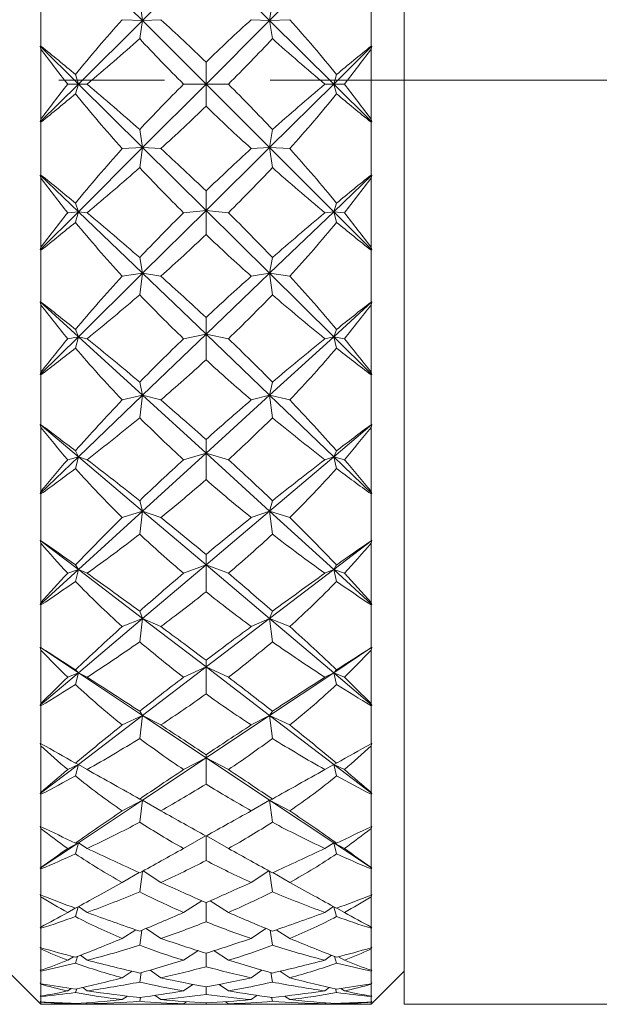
# Model space of a CAD drawing. Header units: inches. Extents: x 0.8 to 15.5, y 0.6 to 10.3.
# Tile 9 of 22: x 7.38 to 7.928, y 4.751 to 5.684. Entities that reach past the tile are written whole.
import ezdxf

# ---------------------------------------------------------------- set-up
doc = ezdxf.new("R2010")
doc.units = ezdxf.units.IN
doc.header["$MEASUREMENT"] = 0
doc.linetypes.add('CENTERX2', pattern=[0.8, 0.5, -0.1, 0.1, -0.1])
doc.layers.add('FORMAT', color=7, linetype='Continuous')

msp = doc.modelspace()

# ---------------------------------------------------------------- linework, layer by layer
at = {"color": 7, "linetype": 'Continuous', "lineweight": 15}
for p, q in [((7.7435, 6.50122), (7.7435, 5.00751)), ((7.43513, 5.74339), (7.49586, 5.68266)), ((7.61614, 5.68266), (7.67687, 5.74339)), ((7.49586, 5.68266), (7.556, 5.74225)), ((7.556, 5.74225), (7.61614, 5.68266)), ((7.39975, 5.70852), (7.39975, 5.65844)), ((7.71225, 5.65844), (7.71225, 5.70852)), ((7.49586, 5.68266), (7.4932, 5.70143)), ((7.6188, 5.70143), (7.61614, 5.68266)), ((7.43513, 5.62249), (7.49586, 5.68266)), ((7.49586, 5.68266), (7.47676, 5.6835)), ((7.49586, 5.68266), (7.4932, 5.66555)), ((7.49586, 5.68266), (7.51316, 5.6835)), ((7.49586, 5.68266), (7.556, 5.62252)), ((7.556, 5.62252), (7.61614, 5.68266)), ((7.59884, 5.6835), (7.61614, 5.68266)), ((7.63524, 5.6835), (7.61614, 5.68266)), ((7.6188, 5.66555), (7.61614, 5.68266)), ((7.61614, 5.68266), (7.67687, 5.62249)), ((7.39975, 5.65844), (7.39897, 5.65828)), ((7.39897, 5.65828), (7.39975, 5.65557)), ((7.39897, 5.65828), (7.43513, 5.62249)), ((7.39975, 5.65557), (7.39975, 5.58936)), ((7.67687, 5.62249), (7.71303, 5.65828)), ((7.71303, 5.65828), (7.71225, 5.65844)), ((7.71225, 5.65557), (7.71303, 5.65828)), ((7.71225, 5.58936), (7.71225, 5.65557)), ((7.556, 5.62252), (7.556, 5.64332)), ((7.43513, 5.62249), (7.43242, 5.63165)), ((7.67687, 5.62249), (7.67958, 5.63165)), ((7.39897, 5.58665), (7.43513, 5.62249)), ((7.43513, 5.62249), (7.42505, 5.62246)), ((7.43513, 5.62249), (7.43242, 5.61327)), ((7.43513, 5.62249), (7.44339, 5.62246)), ((7.43513, 5.62249), (7.49586, 5.56239)), ((7.49586, 5.56239), (7.556, 5.62252)), ((7.556, 5.62252), (7.53479, 5.62246)), ((7.556, 5.62252), (7.57721, 5.62246)), ((7.556, 5.62252), (7.61614, 5.56239)), ((7.556, 5.62252), (7.556, 5.6016)), ((7.61614, 5.56239), (7.67687, 5.62249)), ((7.67687, 5.62249), (7.66861, 5.62246)), ((7.67687, 5.62249), (7.68695, 5.62246)), ((7.67687, 5.62249), (7.71303, 5.58665)), ((7.67687, 5.62249), (7.67958, 5.61327)), ((7.39975, 5.58936), (7.39897, 5.58665)), ((7.39897, 5.58665), (7.39975, 5.58648)), ((7.39975, 5.58648), (7.39975, 5.53643)), ((7.71303, 5.58665), (7.71225, 5.58936)), ((7.71225, 5.58648), (7.71303, 5.58665)), ((7.71225, 5.53643), (7.71225, 5.58648)), ((7.4932, 5.57938), (7.49586, 5.56239)), ((7.61614, 5.56239), (7.6188, 5.57938)), ((7.43513, 5.50166), (7.49586, 5.56239)), ((7.47676, 5.56143), (7.49586, 5.56239)), ((7.4932, 5.54351), (7.49586, 5.56239)), ((7.51316, 5.56143), (7.49586, 5.56239)), ((7.49586, 5.56239), (7.556, 5.50287)), ((7.556, 5.50287), (7.61614, 5.56239)), ((7.61614, 5.56239), (7.59884, 5.56143)), ((7.61614, 5.56239), (7.63524, 5.56143)), ((7.61614, 5.56239), (7.67687, 5.50166)), ((7.61614, 5.56239), (7.6188, 5.54351)), ((7.39975, 5.53643), (7.39897, 5.53638)), ((7.39897, 5.53638), (7.39975, 5.53357)), ((7.39897, 5.53638), (7.43513, 5.50166)), ((7.39975, 5.53357), (7.39975, 5.46805)), ((7.67687, 5.50166), (7.71303, 5.53638)), ((7.71303, 5.53638), (7.71225, 5.53643)), ((7.71225, 5.53357), (7.71303, 5.53638)), ((7.71225, 5.46805), (7.71225, 5.53357)), ((7.556, 5.50287), (7.556, 5.5214)), ((7.39897, 5.46549), (7.43513, 5.50166)), ((7.42505, 5.50072), (7.43513, 5.50166)), ((7.43242, 5.50982), (7.43513, 5.50166)), ((7.43242, 5.49163), (7.43513, 5.50166)), ((7.44339, 5.50072), (7.43513, 5.50166)), ((7.43513, 5.50166), (7.49586, 5.44336)), ((7.49586, 5.44336), (7.556, 5.50287)), ((7.556, 5.50287), (7.53479, 5.50072)), ((7.556, 5.50287), (7.57721, 5.50072)), ((7.556, 5.50287), (7.61614, 5.44336)), ((7.556, 5.50287), (7.556, 5.48011)), ((7.61614, 5.44336), (7.67687, 5.50166)), ((7.67687, 5.50166), (7.66861, 5.50072)), ((7.67687, 5.50166), (7.67958, 5.50982)), ((7.67687, 5.50166), (7.68695, 5.50072)), ((7.67687, 5.50166), (7.71303, 5.46549)), ((7.67687, 5.50166), (7.67958, 5.49163)), ((7.39975, 5.46805), (7.39897, 5.46549)), ((7.39897, 5.46549), (7.39975, 5.46522)), ((7.39975, 5.46522), (7.39975, 5.41617)), ((7.71303, 5.46549), (7.71225, 5.46805)), ((7.71225, 5.46522), (7.71303, 5.46549)), ((7.71225, 5.41617), (7.71225, 5.46522)), ((7.49586, 5.44336), (7.4932, 5.45823)), ((7.61614, 5.44336), (7.6188, 5.45823)), ((7.43513, 5.38326), (7.49586, 5.44336)), ((7.49586, 5.44336), (7.47676, 5.44062)), ((7.49586, 5.44336), (7.4932, 5.42309)), ((7.49586, 5.44336), (7.51316, 5.44062)), ((7.49586, 5.44336), (7.556, 5.38562)), ((7.556, 5.38562), (7.61614, 5.44336)), ((7.61614, 5.44336), (7.59884, 5.44062)), ((7.61614, 5.44336), (7.63524, 5.44062)), ((7.61614, 5.44336), (7.67687, 5.38326)), ((7.61614, 5.44336), (7.6188, 5.42309)), ((7.39975, 5.41617), (7.39897, 5.41623)), ((7.39897, 5.41623), (7.39975, 5.41338)), ((7.39897, 5.41623), (7.43513, 5.38326)), ((7.39975, 5.41338), (7.39975, 5.34982)), ((7.67687, 5.38326), (7.71303, 5.41623)), ((7.71225, 5.41338), (7.71303, 5.41623)), ((7.71303, 5.41623), (7.71225, 5.41617)), ((7.71225, 5.34982), (7.71225, 5.41338)), ((7.556, 5.38562), (7.556, 5.40152)), ((7.43513, 5.38326), (7.43242, 5.39026)), ((7.67687, 5.38326), (7.67958, 5.39026)), ((7.39897, 5.34746), (7.43513, 5.38326)), ((7.43513, 5.38326), (7.42505, 5.38142)), ((7.43513, 5.38326), (7.43242, 5.37261)), ((7.43513, 5.38326), (7.44339, 5.38142)), ((7.43513, 5.38326), (7.49586, 5.32788)), ((7.49586, 5.32788), (7.556, 5.38562)), ((7.556, 5.38562), (7.53479, 5.38142)), ((7.556, 5.38562), (7.57721, 5.38142)), ((7.556, 5.38562), (7.61614, 5.32788)), ((7.556, 5.38562), (7.556, 5.36146)), ((7.61614, 5.32788), (7.67687, 5.38326)), ((7.67687, 5.38326), (7.66861, 5.38142)), ((7.67687, 5.38326), (7.68695, 5.38142)), ((7.67687, 5.38326), (7.71303, 5.34746)), ((7.67687, 5.38326), (7.67958, 5.37261)), ((7.39975, 5.34982), (7.39897, 5.34746)), ((7.39897, 5.34746), (7.39975, 5.34709)), ((7.39975, 5.34709), (7.39975, 5.3)), ((7.71303, 5.34746), (7.71225, 5.34982)), ((7.71225, 5.34709), (7.71303, 5.34746)), ((7.71225, 5.3), (7.71225, 5.34709)), ((7.49586, 5.32788), (7.4932, 5.34036)), ((7.61614, 5.32788), (7.6188, 5.34036)), ((7.43513, 5.26958), (7.49586, 5.32788)), ((7.49586, 5.32788), (7.47676, 5.32342)), ((7.49586, 5.32788), (7.4932, 5.30661)), ((7.49586, 5.32788), (7.51316, 5.32342)), ((7.49586, 5.32788), (7.556, 5.27305)), ((7.556, 5.27305), (7.61614, 5.32788)), ((7.61614, 5.32788), (7.59884, 5.32342)), ((7.61614, 5.32788), (7.63524, 5.32342)), ((7.61614, 5.32788), (7.67687, 5.26958)), ((7.61614, 5.32788), (7.6188, 5.30661)), ((7.39975, 5.3), (7.39897, 5.30017)), ((7.39897, 5.30017), (7.39975, 5.29733)), ((7.39897, 5.30017), (7.43513, 5.26958)), ((7.39975, 5.29733), (7.39975, 5.23696)), ((7.67687, 5.26958), (7.71303, 5.30017)), ((7.71225, 5.29733), (7.71303, 5.30017)), ((7.71303, 5.30017), (7.71225, 5.3)), ((7.71225, 5.23696), (7.71225, 5.29733)), ((7.556, 5.27305), (7.556, 5.28602)), ((7.39897, 5.23486), (7.43513, 5.26958)), ((7.43513, 5.26958), (7.42505, 5.26689)), ((7.43513, 5.26958), (7.43242, 5.27529)), ((7.43513, 5.26958), (7.43242, 5.25853)), ((7.43513, 5.26958), (7.44339, 5.26689)), ((7.43513, 5.26958), (7.49586, 5.21822)), ((7.49586, 5.21822), (7.556, 5.27305)), ((7.556, 5.27305), (7.53479, 5.26689)), ((7.556, 5.27305), (7.57721, 5.26689)), ((7.556, 5.27305), (7.61614, 5.21822)), ((7.556, 5.27305), (7.556, 5.24797)), ((7.61614, 5.21822), (7.67687, 5.26958)), ((7.67687, 5.26958), (7.66861, 5.26689)), ((7.67687, 5.26958), (7.67958, 5.27529)), ((7.67687, 5.26958), (7.68695, 5.26689)), ((7.67687, 5.26958), (7.71303, 5.23486)), ((7.67687, 5.26958), (7.67958, 5.25853)), ((7.39975, 5.23696), (7.39897, 5.23486)), ((7.39897, 5.23486), (7.39975, 5.23439)), ((7.39975, 5.23439), (7.39975, 5.19018)), ((7.71303, 5.23486), (7.71225, 5.23696)), ((7.71225, 5.23439), (7.71303, 5.23486)), ((7.71225, 5.19018), (7.71225, 5.23439)), ((7.49586, 5.21822), (7.4932, 5.22804)), ((7.61614, 5.21822), (7.6188, 5.22804)), ((7.43513, 5.16285), (7.49586, 5.21822)), ((7.49586, 5.21822), (7.47676, 5.21212)), ((7.49586, 5.21822), (7.4932, 5.19636)), ((7.49586, 5.21822), (7.51316, 5.21212)), ((7.49586, 5.21822), (7.556, 5.16736)), ((7.556, 5.16736), (7.61614, 5.21822)), ((7.61614, 5.21822), (7.59884, 5.21212)), ((7.61614, 5.21822), (7.63524, 5.21212)), ((7.61614, 5.21822), (7.67687, 5.16285)), ((7.61614, 5.21822), (7.6188, 5.19636)), ((7.39975, 5.19018), (7.39897, 5.19045)), ((7.39897, 5.19045), (7.39975, 5.18769)), ((7.39897, 5.19045), (7.43513, 5.16285)), ((7.39975, 5.18769), (7.39975, 5.13169)), ((7.67687, 5.16285), (7.71303, 5.19045)), ((7.71225, 5.18769), (7.71303, 5.19045)), ((7.71303, 5.19045), (7.71225, 5.19018)), ((7.71225, 5.13169), (7.71225, 5.18769)), ((7.556, 5.16736), (7.556, 5.17713)), ((7.43513, 5.16285), (7.43242, 5.16716)), ((7.49586, 5.1165), (7.556, 5.16736)), ((7.556, 5.16736), (7.53479, 5.15936)), ((7.556, 5.16736), (7.57721, 5.15936)), ((7.556, 5.16736), (7.61614, 5.1165)), ((7.556, 5.16736), (7.556, 5.14184)), ((7.67687, 5.16285), (7.67958, 5.16716)), ((7.39897, 5.12987), (7.43513, 5.16285)), ((7.43513, 5.16285), (7.42505, 5.15936)), ((7.43513, 5.16285), (7.43242, 5.15161)), ((7.43513, 5.16285), (7.44339, 5.15936)), ((7.43513, 5.16285), (7.49586, 5.1165)), ((7.61614, 5.1165), (7.67687, 5.16285)), ((7.67687, 5.16285), (7.66861, 5.15936)), ((7.67687, 5.16285), (7.68695, 5.15936)), ((7.67687, 5.16285), (7.71303, 5.12987)), ((7.67687, 5.16285), (7.67958, 5.15161)), ((7.39975, 5.13169), (7.39897, 5.12987)), ((7.39897, 5.12987), (7.39975, 5.12932)), ((7.39975, 5.12932), (7.39975, 5.08885)), ((7.71303, 5.12987), (7.71225, 5.13169)), ((7.71225, 5.12932), (7.71303, 5.12987)), ((7.71225, 5.08885), (7.71225, 5.12932)), ((7.49586, 5.1165), (7.4932, 5.12348)), ((7.61614, 5.1165), (7.6188, 5.12348)), ((7.43513, 5.06514), (7.49586, 5.1165)), ((7.49586, 5.1165), (7.47676, 5.10887)), ((7.49586, 5.1165), (7.4932, 5.09448)), ((7.49586, 5.1165), (7.51316, 5.10887)), ((7.49586, 5.1165), (7.556, 5.0706)), ((7.556, 5.0706), (7.61614, 5.1165)), ((7.61614, 5.1165), (7.59884, 5.10887)), ((7.61614, 5.1165), (7.63524, 5.10887)), ((7.61614, 5.1165), (7.67687, 5.06514)), ((7.61614, 5.1165), (7.6188, 5.09448)), ((7.39975, 5.08885), (7.39897, 5.08922)), ((7.39897, 5.08922), (7.39975, 5.08658)), ((7.39897, 5.08922), (7.43513, 5.06514)), ((7.39975, 5.08658), (7.39975, 5.03604)), ((7.67687, 5.06514), (7.71303, 5.08922)), ((7.71225, 5.08658), (7.71303, 5.08922)), ((7.71303, 5.08922), (7.71225, 5.08885)), ((7.71225, 5.03604), (7.71225, 5.08658)), ((7.556, 5.0706), (7.556, 5.07699)), ((7.39897, 5.03455), (7.43513, 5.06514)), ((7.43513, 5.06514), (7.42505, 5.06091)), ((7.43513, 5.06514), (7.43242, 5.06795)), ((7.43513, 5.06514), (7.43242, 5.05392)), ((7.43513, 5.06514), (7.44339, 5.06091)), ((7.43513, 5.06514), (7.49586, 5.0247)), ((7.49586, 5.0247), (7.556, 5.0706)), ((7.556, 5.0706), (7.53479, 5.06091)), ((7.556, 5.0706), (7.57721, 5.06091)), ((7.556, 5.0706), (7.61614, 5.0247)), ((7.556, 5.0706), (7.556, 5.04514)), ((7.61614, 5.0247), (7.67687, 5.06514)), ((7.67687, 5.06514), (7.66861, 5.06091)), ((7.67687, 5.06514), (7.67958, 5.06795)), ((7.67687, 5.06514), (7.68695, 5.06091)), ((7.67687, 5.06514), (7.71303, 5.03455)), ((7.67687, 5.06514), (7.67958, 5.05392)), ((7.39975, 5.03604), (7.39897, 5.03455)), ((7.71303, 5.03455), (7.71225, 5.03604)), ((7.39897, 5.03455), (7.39975, 5.03392)), ((7.39975, 5.03392), (7.39975, 4.99797)), ((7.49586, 5.0247), (7.4932, 5.02871)), ((7.61614, 5.0247), (7.6188, 5.02871)), ((7.71225, 5.03392), (7.71303, 5.03455)), ((7.71225, 4.99797), (7.71225, 5.03392)), ((7.43513, 4.97834), (7.49586, 5.0247)), ((7.49586, 5.0247), (7.47676, 5.01569)), ((7.49586, 5.0247), (7.4932, 5.00294)), ((7.49586, 5.0247), (7.51316, 5.01569)), ((7.49586, 5.0247), (7.556, 4.98465)), ((7.556, 4.98465), (7.61614, 5.0247)), ((7.61614, 5.0247), (7.59884, 5.01569)), ((7.61614, 5.0247), (7.63524, 5.01569)), ((7.61614, 5.0247), (7.67687, 4.97834)), ((7.61614, 5.0247), (7.6188, 5.00294)), ((7.7435, 5.00751), (7.7435, 4.75122)), ((7.39975, 4.99797), (7.39897, 4.99844)), ((7.39897, 4.99844), (7.39975, 4.99597)), ((7.71225, 4.99597), (7.71303, 4.99844)), ((7.71303, 4.99844), (7.71225, 4.99797)), ((7.39975, 4.99597), (7.39975, 4.95188)), ((7.71225, 4.95188), (7.71225, 4.99597)), ((7.43513, 4.97834), (7.43242, 4.97962)), ((7.49586, 4.9446), (7.556, 4.98465)), ((7.556, 4.98465), (7.53479, 4.97346)), ((7.556, 4.98465), (7.556, 4.98754)), ((7.556, 4.98465), (7.57721, 4.97346)), ((7.556, 4.98465), (7.61614, 4.9446)), ((7.556, 4.98465), (7.556, 4.95975)), ((7.67687, 4.97834), (7.67958, 4.97962)), ((7.39897, 4.95074), (7.43513, 4.97834)), ((7.43513, 4.97834), (7.42505, 4.97346)), ((7.43513, 4.97834), (7.43242, 4.96737)), ((7.43513, 4.97834), (7.44339, 4.97346)), ((7.67687, 4.97834), (7.66861, 4.97346)), ((7.67687, 4.97834), (7.68695, 4.97346)), ((7.67687, 4.97834), (7.71303, 4.95074)), ((7.67687, 4.97834), (7.67958, 4.96737)), ((7.39975, 4.95188), (7.39897, 4.95074)), ((7.39897, 4.95074), (7.39975, 4.95005)), ((7.71303, 4.95074), (7.71225, 4.95188)), ((7.71225, 4.95005), (7.71303, 4.95074)), ((7.39975, 4.95005), (7.39975, 4.91932)), ((7.43513, 4.90416), (7.49586, 4.9446)), ((7.49586, 4.9446), (7.47676, 4.9344)), ((7.49586, 4.9446), (7.4932, 4.94556)), ((7.49586, 4.9446), (7.4932, 4.92354)), ((7.49586, 4.9446), (7.51316, 4.9344)), ((7.61614, 4.9446), (7.59884, 4.9344)), ((7.61614, 4.9446), (7.6188, 4.94556)), ((7.61614, 4.9446), (7.63524, 4.9344)), ((7.61614, 4.9446), (7.67687, 4.90416)), ((7.61614, 4.9446), (7.6188, 4.92354)), ((7.71225, 4.91932), (7.71225, 4.95005)), ((7.39975, 4.91932), (7.39897, 4.91988)), ((7.39897, 4.91988), (7.39975, 4.91763)), ((7.39975, 4.91763), (7.39975, 4.88084)), ((7.71225, 4.91763), (7.71303, 4.91988)), ((7.71303, 4.91988), (7.71225, 4.91932)), ((7.71225, 4.88084), (7.71225, 4.91763)), ((7.39897, 4.88008), (7.43513, 4.90416)), ((7.43513, 4.90416), (7.42505, 4.89872)), ((7.43513, 4.90416), (7.43242, 4.90386)), ((7.43513, 4.90416), (7.43242, 4.89365)), ((7.43513, 4.90416), (7.44339, 4.89872)), ((7.55541, 4.91084), (7.53479, 4.89872)), ((7.556, 4.91052), (7.556, 4.88733)), ((7.55659, 4.91084), (7.57721, 4.89872)), ((7.67687, 4.90416), (7.66861, 4.89872)), ((7.67687, 4.90416), (7.67958, 4.90386)), ((7.67687, 4.90416), (7.68695, 4.89872)), ((7.67687, 4.90416), (7.71303, 4.88008)), ((7.67687, 4.90416), (7.67958, 4.89365)), ((7.39975, 4.88084), (7.39897, 4.88008)), ((7.39897, 4.88008), (7.39975, 4.87934)), ((7.39975, 4.87934), (7.39975, 4.85444)), ((7.49577, 4.87708), (7.4932, 4.85781)), ((7.4964, 4.87743), (7.51316, 4.86658)), ((7.6156, 4.87743), (7.59884, 4.86658)), ((7.61623, 4.87708), (7.6188, 4.85781)), ((7.71303, 4.88008), (7.71225, 4.88084)), ((7.71225, 4.87934), (7.71303, 4.88008)), ((7.71225, 4.85444), (7.71225, 4.87934)), ((7.49267, 4.8759), (7.47676, 4.86658)), ((7.61933, 4.8759), (7.63524, 4.86658)), ((7.39975, 4.85444), (7.39897, 4.85506)), ((7.39897, 4.85506), (7.39975, 4.85308)), ((7.39975, 4.85308), (7.39975, 4.82432)), ((7.55209, 4.84915), (7.53479, 4.83814)), ((7.55991, 4.84915), (7.57721, 4.83814)), ((7.71225, 4.85308), (7.71303, 4.85506)), ((7.71303, 4.85506), (7.71225, 4.85444)), ((7.71225, 4.82432), (7.71225, 4.85308)), ((7.43214, 4.84228), (7.42505, 4.83814)), ((7.43501, 4.8436), (7.43242, 4.83419)), ((7.43543, 4.84382), (7.44339, 4.83814)), ((7.556, 4.84742), (7.556, 4.8293)), ((7.67657, 4.84382), (7.66861, 4.83814)), ((7.67699, 4.8436), (7.67958, 4.83419)), ((7.67986, 4.84228), (7.68695, 4.83814)), ((7.39975, 4.82432), (7.39897, 4.82394)), ((7.39897, 4.82394), (7.39975, 4.82317)), ((7.39975, 4.82317), (7.39975, 4.80457)), ((7.48964, 4.82161), (7.47676, 4.81354)), ((7.49525, 4.82123), (7.4932, 4.80704)), ((7.49948, 4.82301), (7.51316, 4.81354)), ((7.61252, 4.82301), (7.59884, 4.81354)), ((7.61675, 4.82123), (7.6188, 4.80704)), ((7.62236, 4.82161), (7.63524, 4.81354)), ((7.71303, 4.82394), (7.71225, 4.82432)), ((7.71225, 4.82317), (7.71303, 4.82394)), ((7.71225, 4.80457), (7.71225, 4.82317)), ((7.39975, 4.80457), (7.39897, 4.80526)), ((7.39897, 4.80526), (7.39975, 4.80359)), ((7.39975, 4.80359), (7.39975, 4.7834)), ((7.54825, 4.80196), (7.53479, 4.79289)), ((7.56375, 4.80196), (7.57721, 4.79289)), ((7.71225, 4.80359), (7.71303, 4.80526)), ((7.71303, 4.80526), (7.71225, 4.80457)), ((7.71225, 4.7834), (7.71225, 4.80359)), ((7.43048, 4.79625), (7.42505, 4.79289)), ((7.43434, 4.79649), (7.43242, 4.79014)), ((7.43717, 4.7976), (7.44339, 4.79289)), ((7.556, 4.79949), (7.556, 4.78677)), ((7.67483, 4.7976), (7.66861, 4.79289)), ((7.67766, 4.79649), (7.67958, 4.79014)), ((7.68152, 4.79625), (7.68695, 4.79289)), ((7.39975, 4.7834), (7.39897, 4.78342)), ((7.39897, 4.78342), (7.39975, 4.78263)), ((7.50315, 4.78356), (7.51316, 4.77631)), ((7.60885, 4.78356), (7.59884, 4.77631)), ((7.71225, 4.78263), (7.71303, 4.78342)), ((7.71303, 4.78342), (7.71225, 4.7834)), ((7.3685, 4.78247), (7.39975, 4.75122)), ((7.39975, 4.78263), (7.39975, 4.7707)), ((7.48607, 4.78242), (7.47676, 4.77631)), ((7.49463, 4.78117), (7.4932, 4.77222)), ((7.61737, 4.78117), (7.6188, 4.77222)), ((7.62593, 4.78242), (7.63524, 4.77631)), ((7.71225, 4.7707), (7.71225, 4.78263)), ((7.71225, 4.75122), (7.7435, 4.78247)), ((7.39975, 4.7707), (7.39897, 4.77143)), ((7.39897, 4.77143), (7.39975, 4.7701)), ((7.39975, 4.7701), (7.39975, 4.75888)), ((7.42849, 4.76607), (7.42505, 4.76387)), ((7.43357, 4.76573), (7.43242, 4.76236)), ((7.43934, 4.76704), (7.44339, 4.76387)), ((7.54361, 4.77002), (7.53479, 4.76387)), ((7.556, 4.76765), (7.556, 4.76058)), ((7.56839, 4.77002), (7.57721, 4.76387)), ((7.67266, 4.76704), (7.66861, 4.76387)), ((7.67843, 4.76573), (7.67958, 4.76236)), ((7.68351, 4.76607), (7.68695, 4.76387)), ((7.71225, 4.7701), (7.71303, 4.77143)), ((7.71303, 4.77143), (7.71225, 4.7707)), ((7.71225, 4.75888), (7.71225, 4.7701)), ((7.39975, 4.75888), (7.39897, 4.7593)), ((7.39897, 4.7593), (7.39975, 4.75851)), ((7.39975, 4.75851), (7.39975, 4.75348)), ((7.48164, 4.75891), (7.47676, 4.75563)), ((7.49388, 4.75771), (7.4932, 4.75401)), ((7.50778, 4.75962), (7.51316, 4.75563)), ((7.60422, 4.75962), (7.59884, 4.75563)), ((7.61812, 4.75771), (7.6188, 4.75401)), ((7.63036, 4.75891), (7.63524, 4.75563)), ((7.71225, 4.75851), (7.71303, 4.7593)), ((7.71303, 4.7593), (7.71225, 4.75888)), ((7.71225, 4.75348), (7.71225, 4.75851)), ((7.39975, 4.75348), (7.39897, 4.75424)), ((7.39897, 4.75424), (7.39975, 4.75327)), ((7.39975, 4.75327), (7.39975, 4.75122)), ((7.39975, 4.75122), (7.40444, 4.75122)), ((7.4111, 4.75122), (7.44693, 4.75122)), ((7.42593, 4.7522), (7.42505, 4.75163)), ((7.43265, 4.75198), (7.43242, 4.7514)), ((7.44225, 4.75254), (7.44339, 4.75163)), ((7.47466, 4.75122), (7.50859, 4.75122)), ((7.53764, 4.75365), (7.53479, 4.75163)), ((7.54986, 4.75122), (7.56214, 4.75122)), ((7.556, 4.75252), (7.556, 4.75124)), ((7.57436, 4.75365), (7.57721, 4.75163)), ((7.60341, 4.75122), (7.63734, 4.75122)), ((7.66507, 4.75122), (7.7009, 4.75122)), ((7.66975, 4.75254), (7.66861, 4.75163)), ((7.67935, 4.75198), (7.67958, 4.7514)), ((7.68607, 4.7522), (7.68695, 4.75163)), ((7.70756, 4.75122), (7.71225, 4.75122)), ((7.71225, 4.75327), (7.71303, 4.75424)), ((7.71303, 4.75424), (7.71225, 4.75348)), ((7.71225, 4.75122), (7.71225, 4.75327)), ((7.7435, 4.75122), (9.7435, 4.75122))]:
    msp.add_line(p, q, dxfattribs=at)
for centre, major_axis, ratio, start_param, end_param in [((8.77222, 5.62622), (1.4955, 0.52463), 0.468256, 2.433114, 2.492421), ((6.33978, 5.62622), (1.49372, -0.62137), 0.412429, 0.809236, 0.855205), ((8.77222, 5.62622), (1.49372, 0.62137), 0.412429, 2.286388, 2.332357), ((6.33978, 5.62622), (1.4955, -0.52463), 0.468256, 0.649172, 0.708479), ((6.33978, 5.62622), (1.4952, 0.69341), 0.356927, 5.36404, 5.413301), ((8.77222, 5.62622), (1.49372, -0.61604), 0.415995, 3.877723, 3.926984), ((6.33978, 5.62622), (1.49372, 0.61604), 0.415995, 5.497794, 5.547055), ((8.77222, 5.62622), (1.4952, -0.69341), 0.356927, 4.011477, 4.060738), ((6.33978, 5.62622), (1.49538, -0.69759), 0.35322, 0.92892, 0.959545), ((8.77222, 5.62622), (1.49574, -0.51789), 0.471523, 3.741436, 3.77928), ((8.77222, 5.62622), (1.49538, 0.69759), 0.35322, 2.182047, 2.212672), ((6.33978, 5.62622), (1.49574, 0.51789), 0.471523, 5.645498, 5.683342), ((8.77222, 5.62622), (1.4955, 0.52463), 0.468256, 2.502927, 2.540771), ((6.33978, 5.62622), (1.49538, -0.69759), 0.35322, 0.869154, 0.918415), ((8.77222, 5.62622), (1.49372, 0.62137), 0.412429, 2.356201, 2.405462), ((6.33978, 5.62622), (1.49372, -0.62137), 0.412429, 0.736131, 0.785392), ((8.77222, 5.62622), (1.49538, 0.69759), 0.35322, 2.223178, 2.272439), ((6.33978, 5.62622), (1.4955, -0.52463), 0.468256, 0.600822, 0.638666), ((6.33978, 5.62622), (1.4952, 0.69341), 0.356927, 5.322909, 5.353534), ((8.77222, 5.62622), (1.49574, -0.51789), 0.471523, 3.789786, 3.849093), ((6.33978, 5.62622), (1.49574, 0.51789), 0.471523, 5.575685, 5.634992), ((8.77222, 5.62622), (1.4952, -0.69341), 0.356927, 4.071244, 4.101869), ((6.33978, 5.62622), (1.49372, 0.61604), 0.415995, 5.427981, 5.47395), ((8.77222, 5.62622), (1.49372, -0.61604), 0.415995, 3.950828, 3.996797), ((8.77222, 5.62622), (1.49372, 0.62137), 0.412429, 2.426014, 2.485322), ((6.33978, 5.62622), (1.49538, -0.69759), 0.35322, 0.802632, 0.848601), ((8.77222, 5.62622), (1.49538, 0.69759), 0.35322, 2.292991, 2.338961), ((6.33978, 5.62622), (1.49372, -0.62137), 0.412429, 0.656271, 0.715578), ((6.33978, 5.62622), (1.49372, 0.61604), 0.415995, 5.358167, 5.407428), ((8.77222, 5.62622), (1.49574, -0.51789), 0.471523, 3.869645, 3.918906), ((6.33978, 5.62622), (1.49574, 0.51789), 0.471523, 5.505872, 5.555133), ((8.77222, 5.62622), (1.49372, -0.61604), 0.415995, 4.01735, 4.066611), ((6.33978, 5.62622), (1.49927, -0.75712), 0.292557, 0.91229, 0.942916), ((8.77222, 5.62622), (1.50159, -0.3945), 0.520128, 3.715411, 3.753255), ((8.77222, 5.62622), (1.49927, 0.75712), 0.292557, 2.198677, 2.229302), ((6.33978, 5.62622), (1.50159, 0.3945), 0.520128, 5.671523, 5.709367), ((8.77222, 5.62622), (1.49372, 0.62137), 0.412429, 2.495827, 2.533671), ((6.33978, 5.62622), (1.49372, 0.61604), 0.415995, 5.317036, 5.347662), ((8.77222, 5.62622), (1.50159, -0.3945), 0.520128, 3.763761, 3.823069), ((6.33978, 5.62622), (1.49927, -0.75712), 0.292557, 0.852524, 0.901785), ((8.77222, 5.62622), (1.49538, 0.69759), 0.35322, 2.362804, 2.412065), ((6.33978, 5.62622), (1.49538, -0.69759), 0.35322, 0.729527, 0.778788), ((8.77222, 5.62622), (1.49927, 0.75712), 0.292557, 2.239808, 2.289069), ((6.33978, 5.62622), (1.50159, 0.3945), 0.520128, 5.601709, 5.661017), ((8.77222, 5.62622), (1.49372, -0.61604), 0.415995, 4.077116, 4.107741), ((6.33978, 5.62622), (1.49372, -0.62137), 0.412429, 0.607921, 0.645765), ((6.33978, 5.62622), (1.49574, 0.51789), 0.471523, 5.436059, 5.482028), ((8.77222, 5.62622), (1.49574, -0.51789), 0.471523, 3.94275, 3.988719), ((8.77222, 5.62622), (1.49538, 0.69759), 0.35322, 2.432618, 2.491925), ((6.33978, 5.62622), (1.49927, -0.75712), 0.292557, 0.786002, 0.831972), ((8.77222, 5.62622), (1.49927, 0.75712), 0.292557, 2.309621, 2.35559), ((6.33978, 5.62622), (1.49538, -0.69759), 0.35322, 0.649668, 0.708975), ((6.33978, 5.62622), (1.49574, 0.51789), 0.471523, 5.366246, 5.415506), ((8.77222, 5.62622), (1.50159, -0.3945), 0.520128, 3.843621, 3.892882), ((6.33978, 5.62622), (1.50159, 0.3945), 0.520128, 5.531896, 5.581157), ((8.77222, 5.62622), (1.49574, -0.51789), 0.471523, 4.009272, 4.058532), ((6.33978, 5.62622), (1.50411, -0.80275), 0.23147, 0.888526, 0.919151), ((8.77222, 5.62622), (1.50948, -0.24334), 0.556804, 3.669123, 3.706967), ((8.77222, 5.62622), (1.50411, 0.80275), 0.23147, 2.222442, 2.253067), ((6.33978, 5.62622), (1.50948, 0.24334), 0.556804, 5.717811, 5.755655), ((8.77222, 5.62622), (1.49538, 0.69759), 0.35322, 2.502431, 2.540275), ((6.33978, 5.62622), (1.50411, -0.80275), 0.23147, 0.828759, 0.87802), ((8.77222, 5.62622), (1.49927, 0.75712), 0.292557, 2.379434, 2.428695), ((6.33978, 5.62622), (1.49927, -0.75712), 0.292557, 0.712897, 0.762158), ((8.77222, 5.62622), (1.50411, 0.80275), 0.23147, 2.263573, 2.312833), ((6.33978, 5.62622), (1.49538, -0.69759), 0.35322, 0.601318, 0.639162), ((6.33978, 5.62622), (1.49574, 0.51789), 0.471523, 5.325115, 5.35574), ((8.77222, 5.62622), (1.50948, -0.24334), 0.556804, 3.717473, 3.77678), ((6.33978, 5.62622), (1.50948, 0.24334), 0.556804, 5.647998, 5.707305), ((8.77222, 5.62622), (1.49574, -0.51789), 0.471523, 4.069038, 4.099663), ((6.33978, 5.62622), (1.50159, 0.3945), 0.520128, 5.462083, 5.508052), ((8.77222, 5.62622), (1.50159, -0.3945), 0.520128, 3.916726, 3.962695), ((8.77222, 5.62622), (1.49927, 0.75712), 0.292557, 2.449247, 2.508555), ((6.33978, 5.62622), (1.50411, -0.80275), 0.23147, 0.762238, 0.808207), ((8.77222, 5.62622), (1.50411, 0.80275), 0.23147, 2.333386, 2.379355), ((6.33978, 5.62622), (1.49927, -0.75712), 0.292557, 0.633038, 0.692345), ((6.33978, 5.62622), (1.50159, 0.3945), 0.520128, 5.39227, 5.441531), ((8.77222, 5.62622), (1.50948, -0.24334), 0.556804, 3.797332, 3.846593), ((6.33978, 5.62622), (1.50948, 0.24334), 0.556804, 5.578185, 5.627446), ((8.77222, 5.62622), (1.50159, -0.3945), 0.520128, 3.983247, 4.032508), ((6.33978, 5.62622), (1.50883, -0.83636), 0.170441, 0.859809, 0.890434), ((8.77222, 5.62622), (1.51502, -0.06893), 0.575753, 3.605791, 3.643635), ((8.77222, 5.62622), (1.50883, 0.83636), 0.170441, 2.251158, 2.281783), ((6.33978, 5.62622), (1.51502, 0.06893), 0.575753, 5.781143, 5.818987), ((8.77222, 5.62622), (1.49927, 0.75712), 0.292557, 2.519061, 2.556905), ((6.33978, 5.62622), (1.50159, 0.3945), 0.520128, 5.351139, 5.381764), ((8.77222, 5.62622), (1.51502, -0.06893), 0.575753, 3.654141, 3.713448), ((6.33978, 5.62622), (1.50883, -0.83636), 0.170441, 0.800043, 0.849304), ((8.77222, 5.62622), (1.50411, 0.80275), 0.23147, 2.403199, 2.45246), ((6.33978, 5.62622), (1.50411, -0.80275), 0.23147, 0.689133, 0.738394), ((8.77222, 5.62622), (1.50883, 0.83636), 0.170441, 2.292289, 2.34155), ((6.33978, 5.62622), (1.51502, 0.06893), 0.575753, 5.711329, 5.770637), ((8.77222, 5.62622), (1.50159, -0.3945), 0.520128, 4.043014, 4.073639), ((6.33978, 5.62622), (1.49927, -0.75712), 0.292557, 0.584688, 0.622532), ((6.33978, 5.62622), (1.50948, 0.24334), 0.556804, 5.508371, 5.554341), ((8.77222, 5.62622), (1.50948, -0.24334), 0.556804, 3.870437, 3.916407), ((8.77222, 5.62622), (1.50411, 0.80275), 0.23147, 2.473012, 2.53232), ((6.33978, 5.62622), (1.50883, -0.83636), 0.170441, 0.733521, 0.77949), ((8.77222, 5.62622), (1.50883, 0.83636), 0.170441, 2.362102, 2.408072), ((6.33978, 5.62622), (1.50411, -0.80275), 0.23147, 0.609273, 0.668581), ((6.33978, 5.62622), (1.50948, 0.24334), 0.556804, 5.438558, 5.487819), ((8.77222, 5.62622), (1.51502, -0.06893), 0.575753, 3.734001, 3.783262), ((6.33978, 5.62622), (1.51502, 0.06893), 0.575753, 5.641516, 5.690777), ((8.77222, 5.62622), (1.50948, -0.24334), 0.556804, 3.936959, 3.98622), ((6.33978, 5.62622), (1.51261, -0.85914), 0.109639, 0.827805, 0.85843), ((8.77222, 5.62622), (1.51415, 0.11325), 0.57302, 3.536771, 3.574615), ((8.77222, 5.62622), (1.51261, 0.85914), 0.109639, 2.283163, 2.313788), ((6.33978, 5.62622), (1.51415, -0.11325), 0.57302, 5.850163, 5.888007), ((8.77222, 5.62622), (1.50411, 0.80275), 0.23147, 2.542825, 2.580669), ((6.33978, 5.62622), (1.51261, -0.85914), 0.109639, 0.768038, 0.817299), ((8.77222, 5.62622), (1.50883, 0.83636), 0.170441, 2.431915, 2.481176), ((6.33978, 5.62622), (1.50883, -0.83636), 0.170441, 0.660416, 0.709677), ((8.77222, 5.62622), (1.51261, 0.85914), 0.109639, 2.324294, 2.373555), ((6.33978, 5.62622), (1.50411, -0.80275), 0.23147, 0.560923, 0.598767), ((6.33978, 5.62622), (1.50948, 0.24334), 0.556804, 5.397427, 5.428052), ((8.77222, 5.62622), (1.51415, 0.11325), 0.57302, 3.585121, 3.644428), ((6.33978, 5.62622), (1.51415, -0.11325), 0.57302, 5.78035, 5.839657), ((8.77222, 5.62622), (1.50948, -0.24334), 0.556804, 3.996725, 4.027351), ((6.33978, 5.62622), (1.51502, 0.06893), 0.575753, 5.571703, 5.617672), ((8.77222, 5.62622), (1.51502, -0.06893), 0.575753, 3.807106, 3.853075), ((8.77222, 5.62622), (1.50883, 0.83636), 0.170441, 2.501729, 2.561036), ((6.33978, 5.62622), (1.51261, -0.85914), 0.109639, 0.701517, 0.747486), ((8.77222, 5.62622), (1.51261, 0.85914), 0.109639, 2.394107, 2.440076), ((6.33978, 5.62622), (1.50883, -0.83636), 0.170441, 0.580557, 0.639864), ((6.33978, 5.62622), (1.51502, 0.06893), 0.575753, 5.50189, 5.551151), ((8.77222, 5.62622), (1.51415, 0.11325), 0.57302, 3.664981, 3.714242), ((6.33978, 5.62622), (1.51415, -0.11325), 0.57302, 5.710536, 5.759797), ((8.77222, 5.62622), (1.51502, -0.06893), 0.575753, 3.873627, 3.922888), ((6.33978, 5.62622), (1.51494, -0.87184), 0.049053, 0.793834, 0.824459), ((8.77222, 5.62622), (1.50756, 0.28297), 0.549222, 3.476877, 3.514721), ((8.77222, 5.62622), (1.51494, 0.87184), 0.049053, 2.317133, 2.347759), ((6.33978, 5.62622), (1.50756, -0.28297), 0.549222, 5.910057, 5.947901), ((8.77222, 5.62622), (1.50883, 0.83636), 0.170441, 2.571542, 2.609386), ((6.33978, 5.62622), (1.51502, 0.06893), 0.575753, 5.460759, 5.491384), ((8.77222, 5.62622), (1.50756, 0.28297), 0.549222, 3.525227, 3.584534), ((6.33978, 5.62622), (1.51494, -0.87184), 0.049053, 0.734067, 0.783328), ((8.77222, 5.62622), (1.51261, 0.85914), 0.109639, 2.46392, 2.513181), ((6.33978, 5.62622), (1.51261, -0.85914), 0.109639, 0.628412, 0.677673), ((8.77222, 5.62622), (1.51494, 0.87184), 0.049053, 2.358264, 2.407525), ((6.33978, 5.62622), (1.50756, -0.28297), 0.549222, 5.840244, 5.899551), ((8.77222, 5.62622), (1.51502, -0.06893), 0.575753, 3.933394, 3.964019), ((6.33978, 5.62622), (1.50883, -0.83636), 0.170441, 0.532207, 0.570051), ((6.33978, 5.62622), (1.51415, -0.11325), 0.57302, 5.640723, 5.686692), ((8.77222, 5.62622), (1.51415, 0.11325), 0.57302, 3.738085, 3.784055), ((8.77222, 5.62622), (1.51261, 0.85914), 0.109639, 2.533733, 2.593041), ((6.33978, 5.62622), (1.51494, -0.87184), 0.049053, 0.667546, 0.713515), ((8.77222, 5.62622), (1.51494, 0.87184), 0.049053, 2.428077, 2.474047), ((6.33978, 5.62622), (1.51261, -0.85914), 0.109639, 0.548552, 0.607859), ((6.33978, 5.62622), (1.51551, -0.87483), 0.01142, 5.49354, 5.524166), ((6.33978, 5.62622), (1.51415, -0.11325), 0.57302, 5.57091, 5.620171), ((8.77222, 5.62622), (1.50756, 0.28297), 0.549222, 3.605086, 3.654347), ((6.33978, 5.62622), (1.50756, -0.28297), 0.549222, 5.770431, 5.819692), ((8.77222, 5.62622), (1.51415, 0.11325), 0.57302, 3.804607, 3.853868), ((8.77222, 5.62622), (1.51551, 0.87483), 0.01142, 3.900612, 3.931238), ((8.77222, 5.62622), (1.49985, 0.42735), 0.509079, 3.435555, 3.473399), ((6.33978, 5.62622), (1.49985, -0.42735), 0.509079, 5.951379, 5.989223), ((8.77222, 5.62622), (1.51261, 0.85914), 0.109639, 2.603546, 2.64139), ((6.33978, 5.62622), (1.51551, -0.87483), 0.01142, 5.534671, 5.583932), ((8.77222, 5.62622), (1.51494, 0.87184), 0.049053, 2.497891, 2.547152), ((6.33978, 5.62622), (1.51494, -0.87184), 0.049053, 0.594441, 0.643702), ((8.77222, 5.62622), (1.51551, 0.87483), 0.01142, 3.840846, 3.890107), ((6.33978, 5.62622), (1.51261, -0.85914), 0.109639, 0.500202, 0.538046), ((6.33978, 5.62622), (1.51415, -0.11325), 0.57302, 5.529779, 5.560404), ((8.77222, 5.62622), (1.49985, 0.42735), 0.509079, 3.483905, 3.543212), ((6.33978, 5.62622), (1.49985, -0.42735), 0.509079, 5.881566, 5.940873), ((8.77222, 5.62622), (1.51415, 0.11325), 0.57302, 3.864374, 3.894999), ((6.33978, 5.62622), (1.50756, -0.28297), 0.549222, 5.700618, 5.746587), ((8.77222, 5.62622), (1.50756, 0.28297), 0.549222, 3.678191, 3.72416), ((8.77222, 5.62622), (1.51494, 0.87184), 0.049053, 2.567704, 2.627011), ((6.33978, 5.62622), (1.51551, -0.87483), 0.01142, 5.604485, 5.650454), ((8.77222, 5.62622), (1.51551, 0.87483), 0.01142, 3.774324, 3.820293), ((6.33978, 5.62622), (1.51494, -0.87184), 0.049053, 0.514581, 0.573889), ((6.33978, 5.62622), (1.50756, -0.28297), 0.549222, 5.630804, 5.680065), ((8.77222, 5.62622), (1.49985, 0.42735), 0.509079, 3.563764, 3.613025), ((6.33978, 5.62622), (1.49985, -0.42735), 0.509079, 5.811753, 5.861014), ((8.77222, 5.62622), (1.50756, 0.28297), 0.549222, 3.744713, 3.793974), ((6.33978, 5.62622), (1.51426, -0.8682), 0.07192, 5.52816, 5.558785), ((8.77222, 5.62622), (1.49488, 0.54416), 0.458371, 3.414269, 3.452113), ((8.77222, 5.62622), (1.51426, 0.8682), 0.07192, 3.865993, 3.896618), ((6.33978, 5.62622), (1.49488, -0.54416), 0.458371, 5.972665, 6.010509), ((8.77222, 5.62622), (1.51494, 0.87184), 0.049053, 2.637517, 2.675361), ((6.33978, 5.62622), (1.51426, -0.8682), 0.07192, 5.569291, 5.618552), ((8.77222, 5.62622), (1.51551, 0.87483), 0.01142, 3.701219, 3.75048), ((6.33978, 5.62622), (1.51551, -0.87483), 0.01142, 5.674298, 5.723559), ((8.77222, 5.62622), (1.51426, 0.8682), 0.07192, 3.806226, 3.855487), ((6.33978, 5.62622), (1.51494, -0.87184), 0.049053, 0.466232, 0.504076), ((6.33978, 5.62622), (1.50756, -0.28297), 0.549222, 5.589673, 5.620299), ((8.77222, 5.62622), (1.49488, 0.54416), 0.458371, 3.462619, 3.521927), ((6.33978, 5.62622), (1.49985, -0.42735), 0.509079, 5.74194, 5.787909), ((8.77222, 5.62622), (1.49985, 0.42735), 0.509079, 3.636869, 3.682838), ((6.33978, 5.62622), (1.49488, -0.54416), 0.458371, 5.902851, 5.962159), ((8.77222, 5.62622), (1.50756, 0.28297), 0.549222, 3.804479, 3.835104), ((8.77222, 5.62622), (1.51551, 0.87483), 0.01142, 3.62136, 3.680667), ((6.33978, 5.62622), (1.49985, -0.42735), 0.509079, 5.672126, 5.721387), ((8.77222, 5.62622), (1.49488, 0.54416), 0.458371, 3.542479, 3.59174), ((6.33978, 5.62622), (1.51426, -0.8682), 0.07192, 5.639104, 5.685074), ((8.77222, 5.62622), (1.51426, 0.8682), 0.07192, 3.739704, 3.785674), ((6.33978, 5.62622), (1.49488, -0.54416), 0.458371, 5.833038, 5.882299), ((8.77222, 5.62622), (1.49985, 0.42735), 0.509079, 3.703391, 3.752652), ((6.33978, 5.62622), (1.51551, -0.87483), 0.01142, 5.744111, 5.803418), ((6.33978, 5.62622), (1.51133, -0.85175), 0.132579, 5.561528, 5.592153), ((8.77222, 5.62622), (1.4938, 0.6368), 0.401721, 3.409995, 3.447839), ((8.77222, 5.62622), (1.51133, 0.85175), 0.132579, 3.832625, 3.86325), ((6.33978, 5.62622), (1.4938, -0.6368), 0.401721, 5.976939, 6.014783), ((8.77222, 5.62622), (1.51551, 0.87483), 0.01142, 3.57301, 3.610854), ((6.33978, 5.62622), (1.49985, -0.42735), 0.509079, 5.630996, 5.661621), ((8.77222, 5.62622), (1.4938, 0.6368), 0.401721, 3.458344, 3.517652), ((6.33978, 5.62622), (1.51133, -0.85175), 0.132579, 5.602659, 5.65192), ((8.77222, 5.62622), (1.51426, 0.8682), 0.07192, 3.6666, 3.71586), ((6.33978, 5.62622), (1.51426, -0.8682), 0.07192, 5.708918, 5.758178), ((8.77222, 5.62622), (1.51133, 0.85175), 0.132579, 3.772858, 3.822119), ((6.33978, 5.62622), (1.4938, -0.6368), 0.401721, 5.907126, 5.966433), ((8.77222, 5.62622), (1.49985, 0.42735), 0.509079, 3.763157, 3.793782), ((6.33978, 5.62622), (1.51551, -0.87483), 0.01142, 5.813924, 5.851768), ((6.33978, 5.62622), (1.49488, -0.54416), 0.458371, 5.763225, 5.809194), ((8.77222, 5.62622), (1.49488, 0.54416), 0.458371, 3.615584, 3.661553), ((8.77222, 5.62622), (1.51426, 0.8682), 0.07192, 3.58674, 3.646047), ((6.33978, 5.62622), (1.51133, -0.85175), 0.132579, 5.672472, 5.718441), ((8.77222, 5.62622), (1.51133, 0.85175), 0.132579, 3.706336, 3.752306), ((6.33978, 5.62622), (1.51426, -0.8682), 0.07192, 5.778731, 5.838038), ((6.33978, 5.62622), (1.50712, -0.82499), 0.193473, 5.592461, 5.623086), ((8.77222, 5.62622), (1.49597, 0.70969), 0.342133, 3.418696, 3.45654), ((6.33978, 5.62622), (1.49488, -0.54416), 0.458371, 5.693412, 5.742673), ((8.77222, 5.62622), (1.4938, 0.6368), 0.401721, 3.538204, 3.587465), ((6.33978, 5.62622), (1.4938, -0.6368), 0.401721, 5.837313, 5.886574), ((8.77222, 5.62622), (1.49488, 0.54416), 0.458371, 3.682105, 3.731366), ((8.77222, 5.62622), (1.50712, 0.82499), 0.193473, 3.801692, 3.832317), ((6.33978, 5.62622), (1.49597, -0.70969), 0.342133, 5.968238, 6.006082), ((8.77222, 5.62622), (1.51426, 0.8682), 0.07192, 3.53839, 3.576234), ((6.33978, 5.62622), (1.50712, -0.82499), 0.193473, 5.633592, 5.682853), ((8.77222, 5.62622), (1.51133, 0.85175), 0.132579, 3.633232, 3.682493), ((6.33978, 5.62622), (1.51133, -0.85175), 0.132579, 5.742285, 5.791546), ((8.77222, 5.62622), (1.50712, 0.82499), 0.193473, 3.741925, 3.791186), ((6.33978, 5.62622), (1.51426, -0.8682), 0.07192, 5.848544, 5.886388), ((6.33978, 5.62622), (1.49488, -0.54416), 0.458371, 5.652281, 5.682906), ((8.77222, 5.62622), (1.49597, 0.70969), 0.342133, 3.467046, 3.526353), ((6.33978, 5.62622), (1.4938, -0.6368), 0.401721, 5.7675, 5.813469), ((8.77222, 5.62622), (1.4938, 0.6368), 0.401721, 3.611309, 3.657278), ((6.33978, 5.62622), (1.49597, -0.70969), 0.342133, 5.898425, 5.957732), ((8.77222, 5.62622), (1.49488, 0.54416), 0.458371, 3.741872, 3.772497), ((8.77222, 5.62622), (1.51133, 0.85175), 0.132579, 3.553372, 3.612679), ((6.33978, 5.62622), (1.50712, -0.82499), 0.193473, 5.703405, 5.749374), ((8.77222, 5.62622), (1.50712, 0.82499), 0.193473, 3.675404, 3.721373), ((6.33978, 5.62622), (1.51133, -0.85175), 0.132579, 5.812099, 5.871406), ((6.33978, 5.62622), (1.50224, -0.78701), 0.254557, 5.619526, 5.650151), ((8.77222, 5.62622), (1.50012, 0.76649), 0.281335, 3.436831, 3.474675), ((6.33978, 5.62622), (1.4938, -0.6368), 0.401721, 5.697687, 5.746947), ((8.77222, 5.62622), (1.49597, 0.70969), 0.342133, 3.546905, 3.596166), ((6.33978, 5.62622), (1.49597, -0.70969), 0.342133, 5.828612, 5.877873), ((8.77222, 5.62622), (1.4938, 0.6368), 0.401721, 3.67783, 3.727091), ((8.77222, 5.62622), (1.50224, 0.78701), 0.254557, 3.774627, 3.805252), ((6.33978, 5.62622), (1.50012, -0.76649), 0.281335, 5.950102, 5.987946), ((8.77222, 5.62622), (1.51133, 0.85175), 0.132579, 3.505022, 3.542866), ((6.33978, 5.62622), (1.4938, -0.6368), 0.401721, 5.656556, 5.687181), ((8.77222, 5.62622), (1.50012, 0.76649), 0.281335, 3.485181, 3.544489), ((8.77222, 5.62622), (1.50712, 0.82499), 0.193473, 3.522439, 3.581747), ((6.33978, 5.62622), (1.50224, -0.78701), 0.254557, 5.660657, 5.709918), ((8.77222, 5.62622), (1.50712, 0.82499), 0.193473, 3.602299, 3.65156), ((6.33978, 5.62622), (1.49597, -0.70969), 0.342133, 5.758799, 5.804768), ((6.33978, 5.62622), (1.50224, -0.78701), 0.254557, 5.73047, 5.77644), ((8.77222, 5.62622), (1.49597, 0.70969), 0.342133, 3.62001, 3.665979), ((8.77222, 5.62622), (1.50224, 0.78701), 0.254557, 3.648338, 3.694308), ((6.33978, 5.62622), (1.50712, -0.82499), 0.193473, 5.773218, 5.822479), ((8.77222, 5.62622), (1.50224, 0.78701), 0.254557, 3.71486, 3.764121), ((6.33978, 5.62622), (1.50012, -0.76649), 0.281335, 5.880289, 5.939597), ((6.33978, 5.62622), (1.50712, -0.82499), 0.193473, 5.843031, 5.902339), ((8.77222, 5.62622), (1.4938, 0.6368), 0.401721, 3.737597, 3.768222), ((6.33978, 5.62622), (1.51133, -0.85175), 0.132579, 5.881912, 5.919756), ((6.33978, 5.62622), (1.49762, -0.7364), 0.315564, 5.640886, 5.671512), ((8.77222, 5.62622), (1.50501, 0.80979), 0.220234, 3.461653, 3.499497), ((8.77222, 5.62622), (1.50712, 0.82499), 0.193473, 3.481332, 3.511933), ((6.33978, 5.62622), (1.49597, -0.70969), 0.342133, 5.654536, 5.67848), ((8.77222, 5.62622), (1.50501, 0.80979), 0.220234, 3.510002, 3.545865), ((6.33978, 5.62622), (1.49597, -0.70969), 0.342133, 5.688985, 5.738246), ((6.33978, 5.62622), (1.49762, -0.7364), 0.315564, 5.682017, 5.712619), ((8.77222, 5.62622), (1.50012, 0.76649), 0.281335, 3.565041, 3.614302), ((8.77222, 5.62622), (1.50224, 0.78701), 0.254557, 3.593893, 3.624495), ((6.33978, 5.62622), (1.50012, -0.76649), 0.281335, 5.756661, 5.786632), ((8.77222, 5.62622), (1.50012, 0.76649), 0.281335, 3.638146, 3.668117), ((6.33978, 5.62622), (1.50012, -0.76649), 0.281335, 5.810476, 5.859737), ((6.33978, 5.62622), (1.50224, -0.78701), 0.254557, 5.800283, 5.830885), ((8.77222, 5.62622), (1.49597, 0.70969), 0.342133, 3.686532, 3.735793), ((8.77222, 5.62622), (1.49762, 0.7364), 0.315564, 3.712159, 3.742761), ((6.33978, 5.62622), (1.50501, -0.80979), 0.220234, 5.878913, 5.914776), ((8.77222, 5.62622), (1.49762, 0.7364), 0.315564, 3.753266, 3.783891), ((8.77222, 5.62622), (1.49597, 0.70969), 0.342133, 3.746298, 3.770242), ((6.33978, 5.62622), (1.50501, -0.80979), 0.220234, 5.925281, 5.963125), ((6.33978, 5.62622), (1.50712, -0.82499), 0.193473, 5.912845, 5.943446)]:
    msp.add_ellipse(centre, major_axis=major_axis, ratio=ratio, start_param=start_param, end_param=end_param, dxfattribs=at)
at = {"layer": 'FORMAT', "color": 7, "linetype": 'CENTERX2', "lineweight": 0}
msp.add_line((6.81662, 5.62622), (11.16546, 5.62622), dxfattribs=at)

doc.saveas('drawing.dxf')
